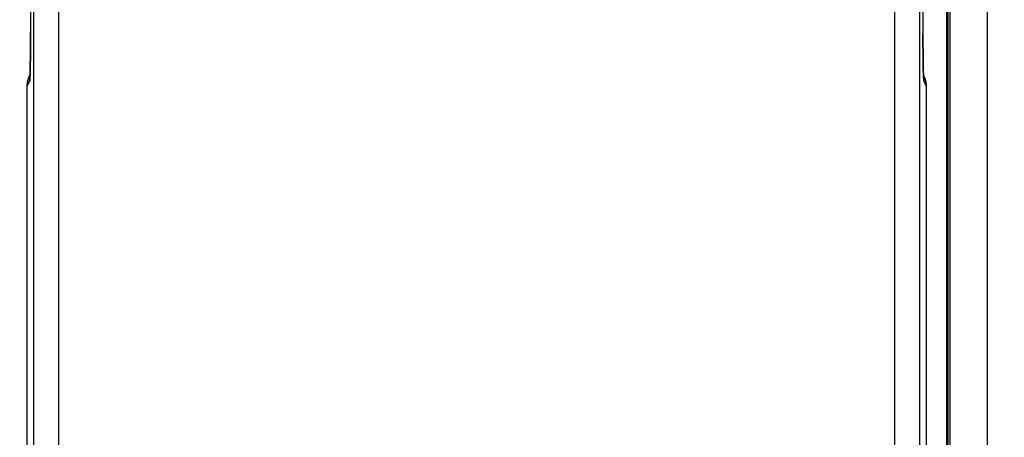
# Model space of a CAD drawing. Header units: inches. Extents: x 0 to 22, y 0 to 17.
# Tile 38 of 53: x 8.92 to 9.71, y 11.342 to 11.677. Entities that reach past the tile are written whole.
import ezdxf

# ---------------------------------------------------------------- set-up
doc = ezdxf.new("R2010")
doc.units = ezdxf.units.IN
doc.header["$LTSCALE"] = 1.21
doc.header["$MEASUREMENT"] = 0
doc.layers.get('0').update_dxf_attribs({"linetype": 'CONTINUOUS'})
doc.layers.add('DIMENSIONS', color=7, linetype='CONTINUOUS')
doc.styles.get("Standard").update_dxf_attribs({"font": 'txt', "width": 0.8})
doc.dimstyles.new('DIMSTYLE_1', dxfattribs={"dimtxt": 0.125, "dimasz": 0.18, "dimexe": 0.18, "dimexo": 0.0625, "dimgap": 0.09, "dimtad": 0, "dimtih": 1, "dimtoh": 1, "dimdec": 3, "dimzin": 4, "dimdsep": 46, "dimtxsty": 'STANDARD', "dimblk": '_FILLED', "dimblk1": '_FILLED', "dimblk2": '_FILLED', "dimcen": 0.09, "dimadec": 0, "dimazin": 0, "dimtp": 0.01, "dimtm": 0.01, "dimtfac": 1, "dimtdec": 3, "dimtofl": 0, "dimtmove": 0, "dimatfit": 3, "dimldrblk": '_FILLED', "dimfxl": 1, "dimtolj": 1, "dimtzin": 4, "dimarcsym": 0})

# ---------------------------------------------------------------- blocks, each defined once
blk = doc.blocks.new('_FILLED')
at = {"color": 0, "linetype": 'BYBLOCK'}
blk.add_solid([(0, 0), (-1, 0.1736), (-1, -0.1736)], dxfattribs=at)
blk = doc.blocks.new('*D1')
at = {"layer": 'DIMENSIONS', "color": 2, "linetype": 'CONTINUOUS'}
for p, q in [((9.40229, 12.32449), (6.72111, 12.32449)), ((6.84611, 12.32449), (6.84611, 10.47109)), ((6.84611, 8.27589), (6.84611, 10.22109)), ((9.37995, 8.27589), (6.72111, 8.27589))]:
    blk.add_line(p, q, dxfattribs=at)
at = {"layer": 'DIMENSIONS', "color": 2, "linetype": 'CONTINUOUS', "xscale": 0.18, "yscale": 0.18, "zscale": 0.18}
for p, rotation in [((6.84611, 12.32449), 90), ((6.84611, 8.27589), 270)]:
    blk.add_blockref('_FILLED', p, dxfattribs=dict(at, rotation=rotation))
at = {"layer": 'DIMENSIONS', "color": 2, "linetype": 'CONTINUOUS', "width": 0.8}
for s, p in [('[', (6.75861, 10.28359)), (']', (7.45861, 10.28359)), ('4.049', (6.13361, 10.28359)), ('102.83', (6.85861, 10.28359))]:
    blk.add_text(s, height=0.125, dxfattribs=at).set_placement(p)
blk = doc.blocks.new('*D9')
at = {"layer": 'DIMENSIONS', "color": 2, "linetype": 'CONTINUOUS'}
for p, q in [((8.34611, 10.36269), (8.34611, 14.29119)), ((13.88279, 12.57015), (13.88279, 14.29119)), ((8.34611, 14.16619), (10.44123, 14.16619)), ((13.88279, 14.16619), (11.99123, 14.16619))]:
    blk.add_line(p, q, dxfattribs=at)
at = {"layer": 'DIMENSIONS', "color": 2, "linetype": 'CONTINUOUS', "xscale": 0.18, "yscale": 0.18, "zscale": 0.18, "rotation": 180}
blk.add_blockref('_FILLED', (8.34611, 14.16619), dxfattribs=at)
at = {"layer": 'DIMENSIONS', "color": 2, "linetype": 'CONTINUOUS', "xscale": 0.18, "yscale": 0.18, "zscale": 0.18}
blk.add_blockref('_FILLED', (13.88279, 14.16619), dxfattribs=at)
at = {"layer": 'DIMENSIONS', "color": 2, "linetype": 'CONTINUOUS', "width": 0.8}
for s, p in [('[', (11.12873, 14.10369)), (']', (11.82873, 14.10369)), ('5.537', (10.50373, 14.10369)), ('140.63', (11.22873, 14.10369))]:
    blk.add_text(s, height=0.125, dxfattribs=at).set_placement(p)

msp = doc.modelspace()

# ---------------------------------------------------------------- linework, layer by layer
at = {"color": 7, "linetype": 'CONTINUOUS'}
for p, q in [((9.69628, 12.35467), (9.69628, 8.24571)), ((9.66471, 12.31067), (9.66471, 8.28971)), ((9.66383, 8.36466), (9.66383, 12.23573)), ((9.66445, 8.36488), (9.66445, 12.23551)), ((8.92892, 11.84319), (8.92891, 11.66369)), ((8.93145, 11.84319), (8.93145, 8.75719)), ((8.95145, 11.84319), (8.95145, 8.75719)), ((9.62214, 8.75719), (9.62214, 11.84319)), ((9.64214, 8.75719), (9.64214, 11.84319)), ((9.64467, 11.84319), (9.64467, 11.66584)), ((8.92891, 11.66369), (8.9289, 11.6595)), ((8.92892, 11.66774), (8.92892, 11.66774)), ((9.64467, 11.66774), (9.64467, 11.66774)), ((9.64468, 11.66145), (9.64467, 11.66584)), ((8.9289, 11.6595), (8.92888, 11.65411)), ((9.6447, 11.65737), (9.64468, 11.66145)), ((9.64473, 11.65197), (9.6447, 11.65737)), ((8.92884, 11.64956), (8.9288, 11.64571)), ((8.92888, 11.65411), (8.92884, 11.64956)), ((9.64477, 11.64746), (9.64473, 11.65197)), ((8.92875, 11.64164), (8.92869, 11.63846)), ((8.9288, 11.64571), (8.92875, 11.64164)), ((9.64483, 11.64268), (9.64477, 11.64746)), ((9.64487, 11.63991), (9.64483, 11.64268)), ((9.64493, 11.63699), (9.64487, 11.63991)), ((8.92841, 11.63282), (8.92856, 11.63312)), ((8.92853, 11.63232), (8.92851, 11.63171)), ((8.92856, 11.63304), (8.92853, 11.63232)), ((8.9286, 11.63433), (8.92856, 11.63304)), ((8.92864, 11.63591), (8.9286, 11.63433)), ((8.92869, 11.63846), (8.92864, 11.63591)), ((9.64498, 11.63472), (9.64493, 11.63699)), ((9.64502, 11.63336), (9.64498, 11.63472)), ((9.64506, 11.63227), (9.64502, 11.63336)), ((9.64503, 11.63312), (9.64518, 11.63282)), ((9.64508, 11.63166), (9.64506, 11.63227)), ((8.9263, 11.62388), (8.92825, 11.62777)), ((8.9263, 8.97651), (8.9263, 11.62388)), ((8.9263, 11.62388), (8.9263, 11.62388)), ((8.92844, 11.63033), (8.92843, 11.63027)), ((8.92849, 11.6312), (8.92846, 11.6308)), ((8.92851, 11.63171), (8.92849, 11.6312)), ((9.64511, 11.63116), (9.64508, 11.63166)), ((9.64513, 11.63076), (9.64511, 11.63116)), ((9.64514, 11.63047), (9.64513, 11.63076)), ((9.64516, 11.63026), (9.64516, 11.63026)), ((9.64534, 11.62777), (9.64729, 11.62388)), ((9.64729, 11.62388), (9.64729, 8.97651)), ((9.64729, 11.62388), (9.64729, 11.62388))]:
    msp.add_line(p, q, dxfattribs=at)
for points in [[(8.92846, 11.6308), (8.92845, 11.63051), (8.92844, 11.6304), (8.92844, 11.63033)], [(9.64516, 11.63026), (9.64515, 11.6303), (9.64515, 11.63037), (9.64514, 11.63047)]]:
    msp.add_lwpolyline(points, dxfattribs=at)
for points, knots in [([(9.66628, 12.31968), (9.66628, 11.8709), (9.66628, 10.97335), (9.66628, 9.62703), (9.66628, 8.72948), (9.66628, 8.28071)], [0, 0, 0, 0, 0.333333, 0.666666, 1, 1, 1, 1]), ([(8.92847, 11.63036), (8.92848, 11.63064), (8.92851, 11.63124), (8.92854, 11.63218), (8.92858, 11.63324), (8.92861, 11.6344), (8.92864, 11.63565), (8.92867, 11.63701), (8.9287, 11.63845), (8.92873, 11.63999), (8.92875, 11.6416), (8.92878, 11.6433), (8.9288, 11.64507), (8.92882, 11.64691), (8.92884, 11.64881), (8.92885, 11.65077), (8.92887, 11.65278), (8.92888, 11.65484), (8.92889, 11.65693), (8.9289, 11.65905), (8.92891, 11.6612), (8.92892, 11.66337), (8.92892, 11.66556), (8.92892, 11.66701), (8.92892, 11.66774)], [0, 0, 0, 0, 0.022407, 0.047802, 0.076076, 0.107086, 0.140731, 0.176949, 0.215658, 0.256742, 0.300078, 0.345505, 0.392855, 0.442028, 0.492956, 0.5455, 0.599399, 0.654405, 0.710401, 0.767291, 0.82491, 0.883044, 0.94148, 1, 1, 1, 1]), ([(9.64467, 11.66774), (9.64467, 11.66701), (9.64467, 11.66556), (9.64467, 11.66338), (9.64468, 11.6612), (9.64468, 11.65905), (9.64469, 11.65693), (9.64471, 11.65484), (9.64472, 11.65278), (9.64473, 11.65077), (9.64475, 11.64881), (9.64477, 11.64691), (9.64479, 11.64507), (9.64481, 11.6433), (9.64484, 11.6416), (9.64486, 11.63999), (9.64489, 11.63845), (9.64492, 11.63701), (9.64495, 11.63565), (9.64498, 11.6344), (9.64501, 11.63324), (9.64505, 11.63218), (9.64508, 11.63124), (9.64511, 11.63064), (9.64512, 11.63036)], [0, 0, 0, 0, 0.058507, 0.116935, 0.175068, 0.232686, 0.289577, 0.345572, 0.400579, 0.454481, 0.507029, 0.55796, 0.607135, 0.654484, 0.699908, 0.743241, 0.784328, 0.823042, 0.859263, 0.892909, 0.92392, 0.952195, 0.977591, 1, 1, 1, 1]), ([(8.9263, 11.62388), (8.9263, 11.62418), (8.92632, 11.62492), (8.92641, 11.62608), (8.92659, 11.62736), (8.92686, 11.62864), (8.92721, 11.6299), (8.92765, 11.63115), (8.92806, 11.63211), (8.92833, 11.63267), (8.92841, 11.63282)], [0, 0, 0, 0, 0.099191, 0.237813, 0.376302, 0.517755, 0.660114, 0.800485, 0.943377, 1, 1, 1, 1]), ([(8.92841, 11.63282), (8.92839, 11.63279), (8.92818, 11.63236), (8.92781, 11.63154), (8.92735, 11.63031), (8.92697, 11.62906), (8.92667, 11.62778), (8.92646, 11.62649), (8.92637, 11.62557), (8.92634, 11.62509), (8.92634, 11.62505)], [0, 0, 0, 0, 0.013381, 0.174935, 0.33649, 0.498047, 0.659608, 0.821172, 0.982742, 1, 1, 1, 1]), ([(9.64729, 11.62388), (9.64729, 11.62418), (9.64727, 11.62492), (9.64718, 11.62608), (9.647, 11.62736), (9.64673, 11.62864), (9.64638, 11.6299), (9.64594, 11.63115), (9.64552, 11.63211), (9.64526, 11.63267), (9.64518, 11.63282)], [0, 0, 0, 0, 0.099191, 0.237813, 0.376302, 0.517755, 0.660114, 0.800485, 0.943377, 1, 1, 1, 1]), ([(9.64518, 11.63282), (9.6452, 11.63279), (9.64541, 11.63236), (9.64578, 11.63154), (9.64624, 11.63031), (9.64662, 11.62906), (9.64692, 11.62778), (9.64713, 11.62649), (9.64722, 11.62557), (9.64725, 11.62509), (9.64725, 11.62505)], [0, 0, 0, 0, 0.013381, 0.174935, 0.33649, 0.498047, 0.659608, 0.821172, 0.982742, 1, 1, 1, 1]), ([(8.92825, 11.62777), (8.92827, 11.62781), (8.92829, 11.62794), (8.92833, 11.6282), (8.92837, 11.62857), (8.9284, 11.62907), (8.92844, 11.62964), (8.92846, 11.63006), (8.92847, 11.63027)], [0, 0, 0, 0, 0.056141, 0.159166, 0.309479, 0.506638, 0.749848, 1, 1, 1, 1]), ([(8.9284, 11.63027), (8.92835, 11.62987), (8.92827, 11.62904), (8.92825, 11.6282), (8.92825, 11.62777)], [0, 0, 0, 0, 0.478396, 1, 1, 1, 1]), ([(9.64512, 11.63026), (9.64513, 11.63005), (9.64515, 11.62964), (9.64519, 11.62907), (9.64522, 11.62857), (9.64526, 11.6282), (9.6453, 11.62794), (9.64532, 11.62781), (9.64534, 11.62777)], [0, 0, 0, 0, 0.248687, 0.492342, 0.689869, 0.84048, 0.943732, 1, 1, 1, 1]), ([(9.64519, 11.63027), (9.64524, 11.62987), (9.64532, 11.62904), (9.64534, 11.6282), (9.64534, 11.62777)], [0, 0, 0, 0, 0.47747, 1, 1, 1, 1])]:
    msp.add_open_spline(points, degree=3, knots=knots, dxfattribs=at)
for points in [[(8.92634, 11.62505), (8.92631, 11.62466), (8.9263, 11.62427), (8.9263, 11.62388)], [(8.92842, 11.63038), (8.92841, 11.63034), (8.92841, 11.63031), (8.9284, 11.63027)], [(8.92845, 11.63061), (8.92844, 11.63053), (8.92843, 11.63046), (8.92842, 11.63038)], [(8.92847, 11.63027), (8.92847, 11.6303), (8.92847, 11.63033), (8.92847, 11.63036)], [(9.64512, 11.63036), (9.64512, 11.63033), (9.64512, 11.6303), (9.64512, 11.63026)], [(9.64514, 11.63061), (9.64515, 11.63053), (9.64516, 11.63046), (9.64517, 11.63038)], [(9.64517, 11.63038), (9.64518, 11.63034), (9.64518, 11.6303), (9.64519, 11.63027)], [(9.64725, 11.62505), (9.64728, 11.62466), (9.64729, 11.62427), (9.64729, 11.62388)]]:
    msp.add_open_spline(points, degree=3, dxfattribs=at)

# ---------------------------------------------------------------- dimensions: what is measured, and where the dimension line sits
at = {"layer": 'DIMENSIONS', "color": 2, "linetype": 'CONTINUOUS'}
for base, p1, p2, angle, picture, middle in [((8.34611, 14.16619), (13.88279, 12.57015), (8.34611, 10.36269), 180, '*D9', (11.21623, 14.16619)), ((6.84611, 12.32449), (9.37995, 8.27589), (9.40229, 12.32449), 90, '*D1', (6.84611, 10.34609))]:
    dim = msp.add_linear_dim(base=base, p1=p1, p2=p2, angle=angle, dimstyle='DIMSTYLE_1', dxfattribs=at)
    dim.commit()
    dim.dimension.update_dxf_attribs({"geometry": picture, "text_midpoint": middle, "dimtype": 160})

doc.saveas('drawing.dxf')
